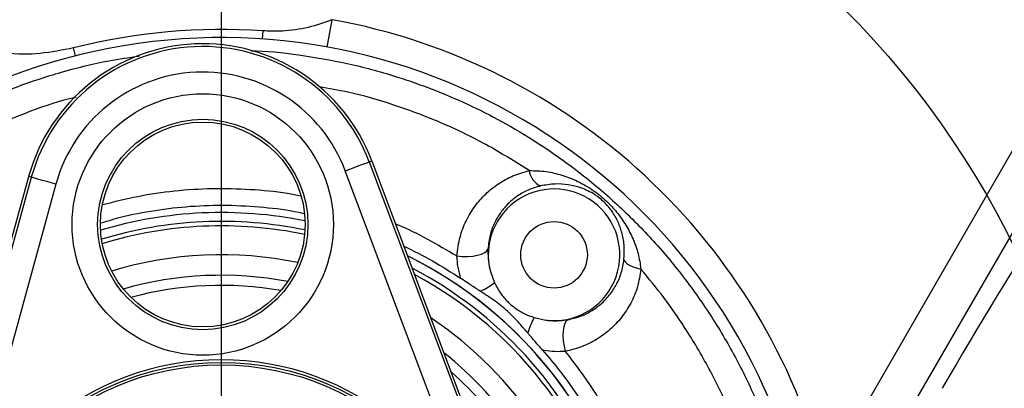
# Model space of a CAD drawing. Extents: x 0 to 8410, y 0 to 5940.
# Tile 57 of 212: x 1641 to 1834, y 4449 to 4521. Entities that reach past the tile are written whole.
import ezdxf

# ---------------------------------------------------------------- set-up
doc = ezdxf.new("R2010")
doc.units = 0
doc.header["$LTSCALE"] = 10
doc.layers.get('0').update_dxf_attribs({"linetype": 'CONTINUOUS'})
doc.styles.add('SLDTEXTSTYLE0', font='TXT', dxfattribs={"width": 0.605})
doc.dimstyles.new('SLDDIMSTYLE1', dxfattribs={"dimtxt": 50, "dimasz": 50, "dimexe": 0, "dimexo": 0.0625, "dimgap": 12.5, "dimtad": 1, "dimdec": 1, "dimrnd": 1e-09, "dimzin": 12, "dimtxsty": 'SLDTEXTSTYLE0', "dimsah": 1, "dimcen": 0.09, "dimazin": 3, "dimtfac": 1, "dimtofl": 0, "dimtmove": 0, "dimatfit": 3, "dimtolj": 1, "dimtzin": 12})

# ---------------------------------------------------------------- blocks, each defined once
blk = doc.blocks.new('_D_4')
at = {"color": 7, "linetype": 'CONTINUOUS'}
for p, q in [((1680.76, 4421.35), (1680.76, 5159.48)), ((3855.76, 4731.35), (3855.76, 5159.48)), ((1680.76, 5144.48), (3855.76, 5144.48))]:
    blk.add_line(p, q, dxfattribs=at)
for points in [[(1680.76, 5144.48), (1730.76, 5136.98), (1730.76, 5151.98)], [(3855.76, 5144.48), (3805.76, 5151.98), (3805.76, 5136.98)]]:
    blk.add_solid(points, dxfattribs=at)
at = {"color": 7, "linetype": 'CONTINUOUS', "insert": (2691.87, 5208.93), "char_height": 50, "attachment_point": 1, "style": 'SLDTEXTSTYLE0'}
blk.add_mtext('2175', dxfattribs=at)

msp = doc.modelspace()

# ---------------------------------------------------------------- linework, layer by layer
at = {"color": 8, "linetype": 'CONTINUOUS'}
for p, q in [((1798.64, 4432.14), (1899.62, 4607.04)), ((1902.13, 4595.43), (1805.55, 4428.15)), ((1688.8, 4517.48), (1688.91, 4519.07)), ((1652.24, 4514.21), (1651.85, 4515.76)), ((1709.64, 4493.5), (1710.14, 4493.69)), ((1709.64, 4493.5), (1736.42, 4422.28)), ((1731.74, 4420.52), (1704.96, 4491.74)), ((1623.43, 4417.12), (1643.61, 4490.49)), ((1648.42, 4489.16), (1628.24, 4415.8)), ((1643.61, 4490.49), (1643.09, 4490.63))]:
    msp.add_line(p, q, dxfattribs=at)
at = {"color": 7, "linetype": 'CONTINUOUS'}
for p, q in [((1710.14, 4493.69), (1736.92, 4422.47)), ((1622.91, 4417.27), (1643.09, 4490.63)), ((1733.34, 4472.07), (1734.12, 4469.88)), ((1741.88, 4463.09), (1744.16, 4462.6))]:
    msp.add_line(p, q, dxfattribs=at)
at = {"color": 8, "linetype": 'CONTINUOUS', "flags": 128}
for points in [[(1701.41, 4515.91), (1701.79, 4518.02), (1702.38, 4521.26)], [(1704.96, 4491.74), (1705.84, 4492.07), (1706.7, 4492.39), (1707.49, 4492.69), (1708.18, 4492.95), (1708.77, 4493.17), (1709.21, 4493.34), (1709.51, 4493.45), (1709.64, 4493.5)], [(1648.42, 4489.16), (1647.51, 4489.41), (1646.63, 4489.65), (1645.82, 4489.88), (1645.1, 4490.07), (1644.5, 4490.24), (1644.04, 4490.37), (1643.74, 4490.45), (1643.61, 4490.49)], [(1726.77, 4475.15), (1727.82, 4475.05), (1728.87, 4475.03), (1729.88, 4475.1), (1730.8, 4475.25), (1731.58, 4475.48), (1732.21, 4475.77), (1732.63, 4476.11), (1732.85, 4476.49)], [(1759.42, 4474.43), (1759.51, 4474.16), (1759.7, 4473.89), (1760, 4473.62), (1760.39, 4473.37), (1760.87, 4473.13), (1761.43, 4472.91), (1762.05, 4472.72), (1762.73, 4472.55)], [(1748.48, 4462.68), (1748.14, 4462.42), (1747.86, 4461.96), (1747.65, 4461.31), (1747.53, 4460.5), (1747.5, 4459.57), (1747.56, 4458.56), (1747.71, 4457.52), (1747.94, 4456.49)]]:
    msp.add_lwpolyline(points, dxfattribs=at)
at = {"color": 7, "linetype": 'CONTINUOUS'}
for centre, radius in [((1680.76, 4401.35), 172.31), ((1677.11, 4481.27), 20), ((1745.76, 4475.35), 6.5), ((1680.76, 4401.35), 53)]:
    msp.add_circle(centre, radius, dxfattribs=at)
at = {"color": 8, "linetype": 'CONTINUOUS'}
for centre, radius in [((1677.11, 4481.27), 25.53), ((1677.11, 4481.27), 20.54), ((1680.76, 4401.35), 52.5)]:
    msp.add_circle(centre, radius, dxfattribs=at)
for centre, radius, start, end in [((1680.76, 4401.35), 121.84, 14.6378, 79.7804), ((1677.11, 4481.27), 34.75, 20.6086, 164.62), ((1677.11, 4481.27), 29.76, 20.6086, 164.62), ((1744.82, 4492.39), 3.98, 188.6252, 244.6095), ((1680.76, 4401.35), 80.52, 78.3041, 106.9245), ((1680.76, 4401.35), 79.65, 78.2235, 107.0051), ((1680.76, 4401.35), 80.52, 22.5227, 62.4344), ((1680.76, 4401.35), 79.65, 321.4894, 61.7335), ((1725.65, 4481.04), 14, 294.0095, 307.2232), ((1680.76, 4401.35), 68.03, 80.1478, 105.0809), ((1754.21, 4456.1), 14.17, 150.4454, 163.6316), ((1680.76, 4401.35), 68.03, 33.3994, 48.7222)]:
    msp.add_arc(centre, radius, start, end, dxfattribs=at)
at = {"color": 7, "linetype": 'CONTINUOUS'}
for centre, radius, start, end in [((1680.76, 4401.35), 118, 86.0389, 104.1801), ((1680.76, 4401.35), 116.41, 11.6208, 187.3281), ((1677.11, 4481.27), 35.29, 20.6086, 164.62), ((1745.76, 4475.35), 12.85, 262.8349, 194.7931), ((1680.76, 4401.35), 82.25, 78.542, 106.6866), ((1680.76, 4401.35), 74, 78.3703, 106.8583), ((1680.76, 4401.35), 82.25, 319.4574, 63.7655), ((1680.76, 4401.35), 82.25, 0, 63.7655), ((1680.76, 4401.35), 70, 79.3231, 105.9055), ((1680.76, 4401.35), 74, 326.7895, 56.4334), ((1680.76, 4401.35), 70, 33.2564, 51.6113), ((1680.76, 4401.35), 53.5, 292.8252, 252.4034)]:
    msp.add_arc(centre, radius, start, end, dxfattribs=at)
msp.add_ellipse((1825.23, 4447.19), major_axis=(30, 51.96), ratio=0.069927, start_param=0.179853, end_param=1.570796, dxfattribs=at)
for points, knots in [([(1702.38, 4521.26), (1702.2, 4521.18), (1700.49, 4520.49), (1697.08, 4519.49), (1692.69, 4518.93), (1689.95, 4519.03), (1688.91, 4519.07)], [0, 0, 0, 0, 0.041244, 0.401779, 0.772747, 1, 1, 1, 1]), ([(1651.85, 4515.76), (1649.69, 4515.32), (1645.29, 4514.43), (1640.14, 4514.49), (1637.26, 4514.84), (1636.63, 4514.92)], [0, 0, 0, 0, 0.431896, 0.876302, 1, 1, 1, 1]), ([(1657.24, 4481.58), (1658.49, 4481.96), (1661.95, 4483.01), (1667.8, 4484.11), (1674.77, 4484.92), (1681.88, 4485.14), (1688.95, 4484.7), (1693.95, 4484.11), (1696.51, 4483.52), (1696.83, 4483.44)], [0, 0, 0, 0, 0.097852, 0.270978, 0.445304, 0.623422, 0.80285, 0.976008, 1, 1, 1, 1]), ([(1716.39, 4477.06), (1718.27, 4476.13), (1722.12, 4474.24), (1725.72, 4471.91), (1727.56, 4470.72)], [0, 0, 0, 0, 0.4883156, 1, 1, 1, 1]), ([(1731.34, 4468.24), (1730.73, 4468.64), (1729.48, 4469.45), (1728.21, 4470.3), (1727.56, 4470.72)], [0, 0, 0, 0, 0.496728, 1, 1, 1, 1]), ([(1734.12, 4469.88), (1734.44, 4469.26), (1735.1, 4468.01), (1736.46, 4466.36), (1738.07, 4464.95), (1739.88, 4463.81), (1741.22, 4463.33), (1741.88, 4463.09)], [0, 0, 0, 0, 0.197313, 0.400343, 0.598016, 0.801373, 1, 1, 1, 1]), ([(1740.61, 4460.09), (1739.99, 4460.81), (1738.75, 4462.26), (1737.03, 4464.06), (1735.41, 4465.43), (1733.64, 4466.74), (1732.27, 4467.64), (1731.34, 4468.24)], [0, 0, 0, 0, 0.2335674, 0.4680868, 0.5979562, 0.7283704, 1, 1, 1, 1]), ([(1743.52, 4456.72), (1743.03, 4457.28), (1742.04, 4458.41), (1741.09, 4459.53), (1740.61, 4460.09)], [0, 0, 0, 0, 0.495374, 1, 1, 1, 1]), ([(1743.52, 4456.72), (1744.69, 4455.33), (1747.65, 4451.85), (1751.83, 4445.79), (1755.67, 4438.95), (1758.67, 4432.16), (1760.97, 4425.54), (1762.73, 4418.67), (1763.85, 4412.1), (1764.45, 4405.93), (1764.61, 4400.21), (1764.4, 4394.44), (1763.91, 4390.62), (1763.66, 4388.69)], [0, 0, 0, 0, 0.07446, 0.187195, 0.301057, 0.395611, 0.490834, 0.588059, 0.68596, 0.763547, 0.842039, 0.920523, 1, 1, 1, 1])]:
    msp.add_open_spline(points, degree=3, knots=knots, dxfattribs=at)
at = {"color": 8, "linetype": 'CONTINUOUS'}
for points, knots in [([(1567.63, 4386.8), (1567.31, 4389.88), (1566.65, 4396.07), (1566.65, 4405.44), (1567.37, 4414.86), (1568.89, 4424.18), (1571.17, 4433.36), (1574.19, 4442.29), (1577.97, 4451.04), (1582.49, 4459.46), (1587.71, 4467.5), (1593.58, 4475.07), (1600.14, 4482.2), (1607.27, 4488.73), (1614.9, 4494.6), (1622.93, 4499.79), (1631.46, 4504.33), (1640.34, 4508.13), (1649.47, 4511.12), (1657.58, 4513.16), (1662.71, 4513.88), (1664.7, 4514.15)], [0, 0, 0, 0, 0.05229, 0.105132, 0.157975, 0.211884, 0.264531, 0.317536, 0.371092, 0.425404, 0.478875, 0.532721, 0.587148, 0.642372, 0.695957, 0.749542, 0.803893, 0.859036, 0.912426, 0.966188, 1, 1, 1, 1]), ([(1686.57, 4515.2), (1686.91, 4515.19), (1690.41, 4515.14), (1697.1, 4514.29), (1706.6, 4512.57), (1715.19, 4510.17), (1722.91, 4507.39), (1729.76, 4504.41), (1736.63, 4500.87), (1743.36, 4496.77), (1750.33, 4491.85), (1757.28, 4486.08), (1764.11, 4479.37), (1770.4, 4472.04), (1776.03, 4464.22), (1780.96, 4456), (1785.17, 4447.46), (1788.69, 4438.51), (1791.05, 4430.74), (1792.1, 4425.94), (1792.45, 4424.32)], [0, 0, 0, 0, 0.006697, 0.07005, 0.134309, 0.199504, 0.247944, 0.298296, 0.348646, 0.40217, 0.455693, 0.519045, 0.582397, 0.646664, 0.71188, 0.774717, 0.837999, 0.901969, 0.96686, 1, 1, 1, 1]), ([(1740.89, 4491.8), (1738.1, 4493.54), (1732.51, 4497.04), (1723.58, 4501.31), (1714.55, 4504.7), (1706.63, 4506.98), (1701.76, 4507.83), (1699.9, 4508.16)], [0, 0, 0, 0, 0.22208, 0.444621, 0.666697, 0.87235, 1, 1, 1, 1]), ([(1652.28, 4506.1), (1651.88, 4506.01), (1648.51, 4505.22), (1642.37, 4503.04), (1633.93, 4499.49), (1625.83, 4495.17), (1618.1, 4490.22), (1610.32, 4484.21), (1602.58, 4477.08), (1597.8, 4471.37), (1595.41, 4468.51)], [0, 0, 0, 0, 0.017781, 0.149611, 0.281466, 0.413792, 0.546119, 0.677974, 0.838986, 1, 1, 1, 1]), ([(1726.77, 4475.15), (1726.93, 4476.39), (1727.23, 4478.75), (1728.5, 4482.01), (1730.19, 4484.84), (1732.35, 4487.29), (1734.85, 4489.29), (1737.7, 4490.88), (1739.81, 4491.49), (1740.89, 4491.8)], [0, 0, 0, 0, 0.158633, 0.301802, 0.449033, 0.585064, 0.724544, 0.860315, 1, 1, 1, 1]), ([(1740.89, 4491.8), (1741.99, 4491.77), (1744.18, 4491.72), (1747.31, 4490.96), (1750.47, 4489.74), (1753.39, 4488.05), (1756.02, 4485.91), (1758.1, 4483.65), (1759.84, 4481.17), (1761.23, 4478.46), (1762.27, 4475.59), (1762.58, 4473.57), (1762.73, 4472.55)], [0, 0, 0, 0, 0.104409, 0.205654, 0.308928, 0.428742, 0.520301, 0.609718, 0.707291, 0.807019, 0.902504, 1, 1, 1, 1]), ([(1759.42, 4474.43), (1759.47, 4475.29), (1759.56, 4477.04), (1759.13, 4479.45), (1758.34, 4481.74), (1757.22, 4483.76), (1755.78, 4485.49), (1754.54, 4486.53), (1753.47, 4487.27), (1752.36, 4487.88), (1750.66, 4488.58), (1748.54, 4489.09), (1745.92, 4489.28), (1744.06, 4488.96), (1743.11, 4488.8)], [0, 0, 0, 0, 0.100255, 0.203519, 0.30138, 0.401709, 0.482226, 0.537545, 0.562486, 0.618963, 0.677225, 0.781921, 0.889145, 1, 1, 1, 1]), ([(1657.55, 4485.15), (1659.83, 4485.73), (1664.46, 4486.9), (1671.62, 4487.93), (1678.98, 4488.41), (1686.35, 4488.21), (1692.15, 4487.69), (1695.41, 4487.03), (1696.3, 4486.85)], [0, 0, 0, 0, 0.180521, 0.365516, 0.554522, 0.744921, 0.931022, 1, 1, 1, 1]), ([(1743.11, 4488.8), (1742.33, 4488.57), (1740.76, 4488.11), (1738.67, 4486.94), (1736.83, 4485.45), (1735.27, 4483.65), (1734.04, 4481.55), (1733.14, 4479.16), (1732.94, 4477.4), (1732.85, 4476.49)], [0, 0, 0, 0, 0.135551, 0.274886, 0.411867, 0.55197, 0.69567, 0.842896, 1, 1, 1, 1]), ([(1714.77, 4481.37), (1714.89, 4481.33), (1717.05, 4480.51), (1721.09, 4478.47), (1724.87, 4476.26), (1726.77, 4475.15)], [0, 0, 0, 0, 0.02727, 0.512285, 1, 1, 1, 1]), ([(1732.85, 4476.49), (1732.84, 4475.88), (1732.82, 4474.64), (1733.06, 4473.12), (1733.29, 4472.26), (1733.34, 4472.07)], [0, 0, 0, 0, 0.428329, 0.872057, 1, 1, 1, 1]), ([(1727.56, 4470.72), (1727.35, 4471.45), (1726.92, 4472.93), (1726.82, 4474.4), (1726.77, 4475.15)], [0, 0, 0, 0, 0.492723, 1, 1, 1, 1]), ([(1748.48, 4462.68), (1749.26, 4462.86), (1750.85, 4463.23), (1753, 4464.29), (1754.94, 4465.68), (1756.61, 4467.41), (1757.98, 4469.47), (1759, 4471.81), (1759.28, 4473.55), (1759.42, 4474.43)], [0, 0, 0, 0, 0.137137, 0.277887, 0.416741, 0.55878, 0.703023, 0.851034, 1, 1, 1, 1]), ([(1762.73, 4472.55), (1762.55, 4471.38), (1762.18, 4469.06), (1760.83, 4465.88), (1759.01, 4463.08), (1756.74, 4460.69), (1754.12, 4458.76), (1751.18, 4457.28), (1749.02, 4456.75), (1747.94, 4456.49)], [0, 0, 0, 0, 0.149352, 0.294627, 0.439946, 0.579769, 0.719583, 0.859815, 1, 1, 1, 1]), ([(1787.12, 4423.25), (1786.79, 4424.75), (1785.78, 4429.18), (1783.54, 4436.42), (1780.17, 4444.9), (1776.13, 4453.22), (1771.75, 4460.59), (1767.27, 4467.06), (1764.25, 4470.72), (1762.73, 4472.55)], [0, 0, 0, 0, 0.0827631, 0.2452438, 0.4088379, 0.5755954, 0.7435326, 0.8714838, 1, 1, 1, 1]), ([(1744.16, 4462.6), (1744.47, 4462.57), (1745.96, 4462.38), (1747.37, 4462.55), (1748.48, 4462.68)], [0, 0, 0, 0, 0.208257, 1, 1, 1, 1]), ([(1747.94, 4456.49), (1747.28, 4456.45), (1745.93, 4456.38), (1744.43, 4456.55), (1743.63, 4456.7), (1743.52, 4456.72)], [0, 0, 0, 0, 0.456812, 0.92562, 1, 1, 1, 1]), ([(1747.94, 4456.49), (1749.62, 4454.29), (1752.97, 4449.89), (1757.36, 4442.53), (1761.13, 4434.54), (1764.09, 4425.93), (1766.45, 4417.13), (1770.96, 4396.18), (1775.32, 4374.05), (1779.2, 4354.92), (1780.03, 4350.83)], [0, 0, 0, 0, 0.0743728, 0.1487708, 0.2299605, 0.3114677, 0.3932741, 0.4748729, 0.8878088, 1, 1, 1, 1])]:
    msp.add_open_spline(points, degree=3, knots=knots, dxfattribs=at)

# ---------------------------------------------------------------- dimensions: what is measured, and where the dimension line sits
at = {"color": 7, "linetype": 'CONTINUOUS'}
dim = msp.add_linear_dim(base=(3855.76, 5144.48), p1=(1680.76, 4401.35), p2=(3855.76, 4711.35), dimstyle='SLDDIMSTYLE1', dxfattribs=at)
dim.commit()
dim.dimension.update_dxf_attribs({"geometry": '_D_4', "text_midpoint": (2768.26, 5144.48), "dimtype": 160})

doc.saveas('drawing.dxf')
